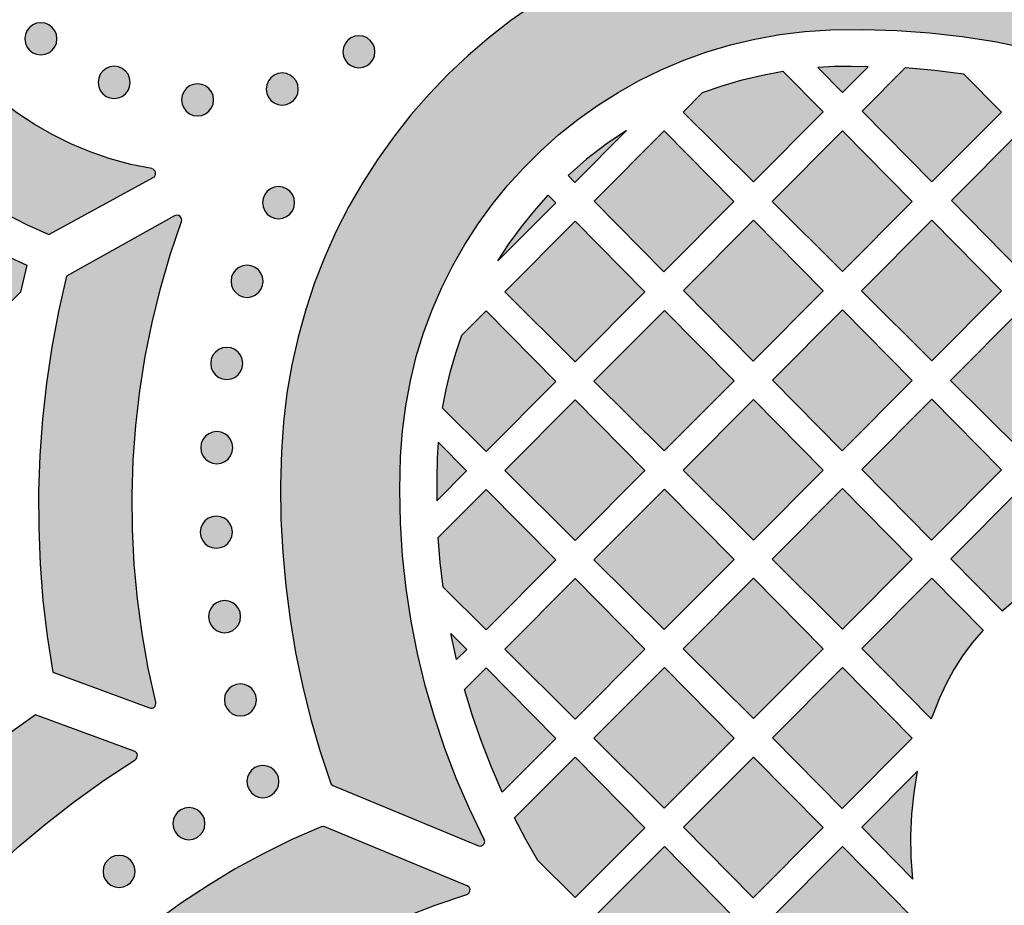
# Model space of a CAD drawing. Header units: millimetres. Extents: x -575 to 893, y -1168 to -690.
# Tile 39 of 72: x -26 to 77, y -876 to -783. Entities that reach past the tile are written whole.
import ezdxf

# ---------------------------------------------------------------- set-up
doc = ezdxf.new("R2010")
doc.units = ezdxf.units.MM
doc.layers.add('pattern', color=7, linetype='Continuous', true_color=0x000000)

msp = doc.modelspace()

# ---------------------------------------------------------------- hatches: boundary and pattern name
at = {"layer": 'pattern'}
for points in [[(-12.24, -799.52), (-12.23, -799.51), (-12.22, -799.51), (-12.22, -799.5), (-12.21, -799.5), (-12.2, -799.49), (-12.19, -799.49), (-12.19, -799.48), (-12.18, -799.48), (-12.17, -799.47), (-12.16, -799.46), (-12.16, -799.46), (-12.15, -799.45), (-12.14, -799.45), (-12.13, -799.44), (-12.13, -799.43), (-12.12, -799.42), (-12.11, -799.42), (-12.11, -799.41), (-12.1, -799.4), (-12.09, -799.4), (-12.09, -799.39), (-12.08, -799.38), (-12.08, -799.37), (-12.07, -799.36), (-12.07, -799.36), (-12.06, -799.35), (-12.05, -799.34), (-12.05, -799.33), (-12.04, -799.32), (-12.04, -799.31), (-12.03, -799.3), (-12.03, -799.3), (-12.03, -799.29), (-12.02, -799.28), (-12.02, -799.27), (-12.01, -799.26), (-12.01, -799.25), (-12.01, -799.24), (-12, -799.23), (-12, -799.22), (-12, -799.21), (-12, -799.2), (-11.99, -799.19), (-11.99, -799.18), (-11.99, -799.17), (-11.99, -799.16), (-11.99, -799.15), (-11.98, -799.15), (-11.98, -799.14), (-11.98, -799.13), (-11.98, -799.12), (-11.98, -799.11), (-11.98, -799.1), (-11.98, -799.09), (-11.98, -799.08), (-11.98, -799.07), (-11.98, -799.06), (-11.98, -799.05), (-11.98, -799.04), (-11.98, -799.03), (-11.98, -799.02), (-11.98, -799.01), (-11.99, -799), (-11.99, -799), (-11.99, -798.99), (-11.99, -798.98), (-11.99, -798.97), (-11.99, -798.96), (-12, -798.95), (-12, -798.94), (-12, -798.93), (-12, -798.92), (-12.01, -798.91), (-12.01, -798.91), (-12.01, -798.9), (-12.02, -798.89), (-12.02, -798.88), (-12.02, -798.87), (-12.03, -798.86), (-12.03, -798.85), (-12.04, -798.84), (-12.04, -798.84), (-12.05, -798.83), (-12.05, -798.82), (-12.06, -798.81), (-12.06, -798.8), (-12.07, -798.79), (-12.07, -798.79), (-12.08, -798.78), (-12.09, -798.77), (-12.09, -798.76), (-12.1, -798.75), (-12.1, -798.75), (-12.11, -798.74), (-12.12, -798.73), (-12.13, -798.72), (-12.13, -798.72), (-12.14, -798.71), (-12.15, -798.7), (-12.15, -798.7), (-12.16, -798.69), (-12.17, -798.68), (-12.18, -798.68), (-12.19, -798.67), (-12.19, -798.67), (-12.2, -798.66), (-12.21, -798.66), (-12.22, -798.65), (-12.23, -798.65), (-12.24, -798.64), (-12.24, -798.64), (-12.25, -798.63), (-12.26, -798.63), (-12.27, -798.62), (-12.28, -798.62), (-12.29, -798.62), (-12.3, -798.61), (-12.31, -798.61), (-12.31, -798.61), (-12.32, -798.6), (-12.33, -798.6), (-12.34, -798.6), (-12.35, -798.59), (-12.36, -798.59), (-12.37, -798.59), (-12.38, -798.59), (-12.39, -798.59), (-12.39, -798.58), (-14.6, -798.13), (-16.75, -797.54), (-18.84, -796.82), (-20.87, -795.97), (-22.83, -795), (-24.73, -793.92), (-26.54, -792.72), (-28.28, -791.41), (-29.92, -790), (-31.48, -788.49), (-32.94, -786.89), (-34.31, -785.2), (-35.56, -783.42), (-36.71, -781.57), (-37.74, -779.64), (-38.65, -777.63), (-39.44, -775.57), (-40.1, -773.44), (-40.63, -771.25), (-40.63, -771.24), (-40.63, -771.23), (-40.63, -771.23), (-40.63, -771.22), (-40.64, -771.21), (-40.64, -771.2), (-40.64, -771.19), (-40.65, -771.18), (-40.65, -771.17), (-40.65, -771.17), (-40.66, -771.16), (-40.66, -771.15), (-40.66, -771.14), (-40.67, -771.13), (-40.67, -771.12), (-40.68, -771.11), (-40.68, -771.11), (-40.69, -771.1), (-40.69, -771.09), (-40.7, -771.08), (-40.7, -771.07), (-40.71, -771.07), (-40.71, -771.06), (-40.72, -771.05), (-40.72, -771.04), (-40.73, -771.04), (-40.74, -771.03), (-40.74, -771.02), (-40.75, -771.01), (-40.75, -771.01), (-40.76, -771), (-40.77, -770.99), (-40.78, -770.99), (-40.78, -770.98), (-40.79, -770.97), (-40.8, -770.97), (-40.8, -770.96), (-40.81, -770.96), (-40.82, -770.95), (-40.83, -770.94), (-40.84, -770.94), (-40.84, -770.93), (-40.85, -770.93), (-40.86, -770.92), (-40.87, -770.92), (-40.88, -770.91), (-40.88, -770.91), (-40.89, -770.91), (-40.9, -770.9), (-40.91, -770.9), (-40.92, -770.89), (-40.93, -770.89), (-40.94, -770.89), (-40.94, -770.88), (-40.95, -770.88), (-40.96, -770.88), (-40.97, -770.87), (-40.98, -770.87), (-40.99, -770.87), (-41, -770.87), (-41.01, -770.87), (-41.01, -770.86), (-41.02, -770.86), (-41.03, -770.86), (-41.04, -770.86), (-41.05, -770.86), (-41.06, -770.86), (-41.07, -770.86), (-41.08, -770.85), (-41.09, -770.85), (-41.09, -770.85), (-41.1, -770.85), (-41.11, -770.85), (-41.12, -770.85), (-41.13, -770.85), (-41.14, -770.85), (-41.15, -770.85), (-41.16, -770.86), (-41.17, -770.86), (-41.18, -770.86), (-41.19, -770.86), (-41.2, -770.86), (-41.21, -770.86), (-41.22, -770.86), (-41.23, -770.87), (-41.23, -770.87), (-41.24, -770.87), (-41.25, -770.87), (-41.26, -770.88), (-41.27, -770.88), (-41.28, -770.88), (-41.29, -770.88), (-41.3, -770.89), (-41.31, -770.89), (-41.32, -770.9), (-41.33, -770.9), (-41.33, -770.9), (-41.34, -770.91), (-41.35, -770.91), (-41.36, -770.92), (-41.37, -770.92), (-41.38, -770.93), (-41.38, -770.93), (-41.39, -770.94), (-41.4, -770.94), (-41.41, -770.95), (-41.42, -770.95), (-41.42, -770.96), (-41.43, -770.97), (-41.44, -770.97), (-41.45, -770.98), (-41.45, -770.98), (-41.46, -770.99), (-41.47, -771), (-41.47, -771), (-41.48, -771.01), (-41.49, -771.02), (-41.49, -771.02), (-41.5, -771.03), (-41.5, -771.04), (-41.51, -771.05), (-41.52, -771.05), (-41.52, -771.06), (-41.53, -771.07), (-41.53, -771.07), (-41.54, -771.08), (-41.54, -771.09), (-41.54, -771.1), (-47.39, -780.91), (-46.38, -783.26), (-45.24, -785.54), (-43.97, -787.73), (-42.59, -789.85), (-41.1, -791.87), (-39.49, -793.81), (-37.78, -795.65), (-35.97, -797.39), (-34.05, -799.03), (-32.05, -800.56), (-29.96, -801.97), (-27.78, -803.27), (-25.53, -804.45), (-23.2, -805.5)], [(6.61, -863.26), (21.87, -869.59), (22.11, -869.62), (22.32, -869.54), (22.47, -869.38), (22.54, -869.16), (22.48, -868.92), (20.96, -865.79), (19.58, -862.61), (18.34, -859.38), (17.25, -856.1), (16.29, -852.78), (15.48, -849.42), (14.82, -846.03), (14.3, -842.61), (13.92, -839.18), (13.7, -835.72), (13.63, -832.25), (13.7, -828.77), (13.9, -826.08), (14.24, -823.44), (14.73, -820.84), (15.35, -818.3), (16.12, -815.81), (17.01, -813.39), (18.04, -811.03), (19.18, -808.74), (20.45, -806.52), (21.83, -804.38), (23.32, -802.33), (24.92, -800.36), (26.62, -798.48), (28.42, -796.7), (30.31, -795.01), (32.29, -793.43), (34.36, -791.96), (36.51, -790.59), (38.73, -789.35), (41.03, -788.22), (43.4, -787.21), (45.83, -786.34), (48.32, -785.6), (50.87, -784.99), (53.47, -784.52), (56.12, -784.2), (58.81, -784.03), (62.28, -783.98), (65.74, -784.08), (69.18, -784.33), (72.61, -784.72), (76.02, -785.25), (79.4, -785.93), (82.74, -786.75), (86.05, -787.72), (89.32, -788.82), (92.54, -790.07), (95.71, -791.45), (98.83, -792.97), (99.07, -793.02), (99.28, -792.96), (99.45, -792.82), (99.53, -792.61), (99.51, -792.37), (94.06, -777.41), (93.95, -777.23), (93.77, -777.12), (90.35, -775.95), (86.89, -774.91), (83.4, -774.01), (79.88, -773.24), (76.34, -772.61), (72.77, -772.12), (69.19, -771.76), (65.59, -771.54), (61.98, -771.46), (58.37, -771.52), (55.3, -771.71), (52.27, -772.05), (49.29, -772.54), (46.36, -773.18), (43.49, -773.95), (40.67, -774.87), (37.92, -775.92), (35.24, -777.1), (32.63, -778.41), (30.1, -779.84), (27.64, -781.39), (25.27, -783.05), (22.98, -784.82), (20.79, -786.71), (18.69, -788.69), (16.69, -790.78), (14.79, -792.95), (12.99, -795.23), (11.31, -797.59), (9.74, -800.03), (8.29, -802.55), (6.96, -805.15), (5.76, -807.82), (4.69, -810.56), (3.75, -813.37), (2.95, -816.24), (2.29, -819.16), (1.77, -822.14), (1.41, -825.16), (1.2, -828.23), (1.11, -831.77), (1.16, -835.31), (1.34, -838.83), (1.66, -842.35), (2.11, -845.85), (2.69, -849.33), (3.4, -852.78), (4.25, -856.21), (5.23, -859.61), (6.34, -862.97), (6.44, -863.15)], [(-22.34, -784.97), (-22.4, -784.52), (-22.57, -784.12), (-22.83, -783.78), (-23.18, -783.51), (-23.58, -783.34), (-24.03, -783.28), (-24.47, -783.34), (-24.88, -783.51), (-25.22, -783.78), (-25.48, -784.12), (-25.65, -784.52), (-25.71, -784.97), (-25.65, -785.42), (-25.48, -785.82), (-25.22, -786.16), (-24.88, -786.42), (-24.47, -786.59), (-24.03, -786.65), (-23.58, -786.59), (-23.18, -786.42), (-22.83, -786.16), (-22.57, -785.82), (-22.4, -785.42)], [(11.02, -786.33), (10.96, -785.88), (10.79, -785.48), (10.53, -785.14), (10.19, -784.87), (9.78, -784.7), (9.33, -784.64), (8.89, -784.7), (8.48, -784.87), (8.14, -785.14), (7.88, -785.48), (7.71, -785.88), (7.65, -786.33), (7.71, -786.78), (7.88, -787.18), (8.14, -787.52), (8.48, -787.78), (8.89, -787.95), (9.33, -788.01), (9.78, -787.95), (10.19, -787.78), (10.53, -787.52), (10.79, -787.18), (10.96, -786.78)], [(-14.65, -789.54), (-14.71, -789.09), (-14.88, -788.69), (-15.14, -788.35), (-15.48, -788.08), (-15.88, -787.91), (-16.33, -787.85), (-16.78, -787.91), (-17.18, -788.08), (-17.52, -788.35), (-17.79, -788.69), (-17.96, -789.09), (-18.02, -789.54), (-17.96, -789.99), (-17.79, -790.39), (-17.52, -790.73), (-17.18, -791), (-16.78, -791.16), (-16.33, -791.23), (-15.88, -791.16), (-15.48, -791), (-15.14, -790.73), (-14.88, -790.39), (-14.71, -789.99)], [(57.48, -787.96), (60.07, -790.59), (62.74, -787.92), (60.98, -787.86), (59.23, -787.87)], [(2.98, -790.24), (2.92, -789.79), (2.75, -789.39), (2.48, -789.05), (2.14, -788.78), (1.74, -788.61), (1.29, -788.55), (0.84, -788.61), (0.44, -788.78), (0.1, -789.05), (-0.16, -789.39), (-0.33, -789.79), (-0.39, -790.24), (-0.33, -790.69), (-0.16, -791.09), (0.1, -791.43), (0.44, -791.69), (0.84, -791.86), (1.29, -791.92), (1.74, -791.86), (2.14, -791.69), (2.48, -791.43), (2.75, -791.09), (2.92, -790.69)], [(53.8, -788.37), (58.02, -792.64), (50.71, -799.98), (43.33, -792.65), (45.37, -790.59), (47.44, -789.88), (49.53, -789.27), (51.65, -788.77)], [(72.76, -788.63), (76.72, -792.65), (69.42, -799.97), (62.11, -792.56), (66.67, -787.99), (69.72, -788.25)], [(-5.9, -791.37), (-5.96, -790.92), (-6.13, -790.52), (-6.39, -790.18), (-6.74, -789.91), (-7.14, -789.74), (-7.59, -789.68), (-8.04, -789.74), (-8.44, -789.91), (-8.78, -790.18), (-9.04, -790.52), (-9.21, -790.92), (-9.27, -791.37), (-9.21, -791.82), (-9.04, -792.22), (-8.78, -792.56), (-8.44, -792.83), (-8.04, -793), (-7.59, -793.06), (-7.14, -793), (-6.74, -792.83), (-6.39, -792.56), (-6.13, -792.22), (-5.96, -791.82)], [(31.27, -799.3), (31.97, -800.02), (37.4, -794.58), (35.26, -796.03), (33.22, -797.6)], [(41.36, -794.62), (48.67, -802.03), (41.32, -809.4), (34.01, -801.99)], [(52.68, -802.03), (60.06, -794.62), (67.37, -802.03), (60.06, -809.36)], [(78.77, -809.35), (71.47, -801.94), (78.76, -794.62), (86.07, -802.03)], [(2.59, -802.15), (2.53, -801.7), (2.36, -801.3), (2.09, -800.96), (1.75, -800.69), (1.35, -800.52), (0.9, -800.46), (0.45, -800.52), (0.05, -800.69), (-0.29, -800.96), (-0.55, -801.3), (-0.72, -801.7), (-0.78, -802.15), (-0.72, -802.6), (-0.55, -803), (-0.29, -803.34), (0.05, -803.61), (0.45, -803.78), (0.9, -803.84), (1.35, -803.78), (1.75, -803.61), (2.09, -803.34), (2.36, -803), (2.53, -802.6)], [(29.19, -801.36), (29.98, -802.16), (23.92, -808.25), (25.11, -806.42), (26.38, -804.67), (27.74, -802.99)], [(-33.65, -804.14), (-31.7, -805.43), (-29.69, -806.62), (-27.63, -807.71), (-25.5, -808.7), (-26.16, -811.52), (-28.29, -813.67), (-35.73, -806.24)], [(-12.63, -855.13), (-12.62, -855.14), (-12.6, -855.15), (-12.59, -855.15), (-12.57, -855.15), (-12.56, -855.16), (-12.54, -855.16), (-12.52, -855.16), (-12.51, -855.16), (-12.49, -855.16), (-12.47, -855.17), (-12.45, -855.17), (-12.44, -855.17), (-12.42, -855.16), (-12.4, -855.16), (-12.39, -855.16), (-12.37, -855.16), (-12.35, -855.15), (-12.33, -855.15), (-12.32, -855.14), (-12.3, -855.14), (-12.29, -855.13), (-12.27, -855.13), (-12.25, -855.12), (-12.24, -855.11), (-12.22, -855.11), (-12.21, -855.1), (-12.19, -855.09), (-12.18, -855.08), (-12.17, -855.07), (-12.15, -855.06), (-12.14, -855.05), (-12.13, -855.04), (-12.12, -855.03), (-12.11, -855.02), (-12.09, -855), (-12.08, -854.99), (-12.07, -854.98), (-12.06, -854.97), (-12.05, -854.95), (-12.04, -854.94), (-12.03, -854.92), (-12.03, -854.91), (-12.02, -854.89), (-12.01, -854.88), (-12, -854.86), (-12, -854.85), (-11.99, -854.83), (-11.98, -854.81), (-11.98, -854.8), (-11.98, -854.78), (-11.97, -854.76), (-11.97, -854.75), (-11.97, -854.73), (-11.96, -854.71), (-11.96, -854.7), (-11.96, -854.68), (-11.96, -854.66), (-11.96, -854.65), (-11.96, -854.63), (-11.96, -854.61), (-11.97, -854.6), (-11.97, -854.58), (-11.97, -854.56), (-11.98, -854.55), (-12.77, -850.96), (-13.41, -847.34), (-13.9, -843.71), (-14.23, -840.07), (-14.42, -836.43), (-14.45, -832.78), (-14.33, -829.14), (-14.06, -825.51), (-13.64, -821.88), (-13.07, -818.28), (-12.34, -814.7), (-11.47, -811.15), (-10.45, -807.63), (-9.28, -804.14), (-9.27, -804.13), (-9.27, -804.13), (-9.27, -804.12), (-9.27, -804.11), (-9.26, -804.1), (-9.26, -804.09), (-9.26, -804.08), (-9.26, -804.07), (-9.26, -804.06), (-9.25, -804.05), (-9.25, -804.05), (-9.25, -804.04), (-9.25, -804.03), (-9.25, -804.02), (-9.25, -804.01), (-9.25, -804), (-9.25, -803.99), (-9.25, -803.98), (-9.25, -803.97), (-9.25, -803.96), (-9.25, -803.95), (-9.25, -803.94), (-9.25, -803.93), (-9.25, -803.92), (-9.25, -803.91), (-9.25, -803.9), (-9.25, -803.89), (-9.26, -803.88), (-9.26, -803.87), (-9.26, -803.86), (-9.26, -803.85), (-9.26, -803.84), (-9.27, -803.84), (-9.27, -803.83), (-9.27, -803.82), (-9.28, -803.81), (-9.28, -803.8), (-9.28, -803.79), (-9.29, -803.78), (-9.29, -803.77), (-9.29, -803.76), (-9.3, -803.75), (-9.3, -803.75), (-9.31, -803.74), (-9.31, -803.73), (-9.32, -803.72), (-9.32, -803.71), (-9.33, -803.7), (-9.33, -803.7), (-9.34, -803.69), (-9.34, -803.68), (-9.35, -803.67), (-9.35, -803.66), (-9.36, -803.66), (-9.37, -803.65), (-9.37, -803.64), (-9.38, -803.64), (-9.38, -803.63), (-9.39, -803.62), (-9.4, -803.62), (-9.4, -803.61), (-9.41, -803.6), (-9.42, -803.6), (-9.42, -803.59), (-9.43, -803.59), (-9.44, -803.58), (-9.45, -803.58), (-9.45, -803.57), (-9.46, -803.56), (-9.47, -803.56), (-9.48, -803.55), (-9.48, -803.55), (-9.49, -803.54), (-9.5, -803.54), (-9.51, -803.54), (-9.52, -803.53), (-9.52, -803.53), (-9.53, -803.52), (-9.54, -803.52), (-9.55, -803.51), (-9.56, -803.51), (-9.57, -803.51), (-9.58, -803.5), (-9.59, -803.5), (-9.59, -803.5), (-9.6, -803.49), (-9.61, -803.49), (-9.62, -803.49), (-9.63, -803.49), (-9.64, -803.49), (-9.65, -803.48), (-9.66, -803.48), (-9.67, -803.48), (-9.68, -803.48), (-9.69, -803.48), (-9.7, -803.48), (-9.71, -803.48), (-9.72, -803.47), (-9.73, -803.47), (-9.74, -803.47), (-9.75, -803.47), (-9.76, -803.47), (-9.77, -803.47), (-9.78, -803.47), (-9.79, -803.48), (-9.8, -803.48), (-9.81, -803.48), (-9.82, -803.48), (-9.83, -803.48), (-9.83, -803.48), (-9.84, -803.48), (-9.85, -803.49), (-9.86, -803.49), (-9.87, -803.49), (-9.88, -803.49), (-9.89, -803.49), (-9.9, -803.5), (-9.91, -803.5), (-9.92, -803.5), (-9.93, -803.51), (-9.93, -803.51), (-9.94, -803.51), (-9.95, -803.52), (-9.96, -803.52), (-9.97, -803.52), (-9.98, -803.53), (-9.98, -803.53), (-9.99, -803.54), (-21.33, -809.86), (-22.17, -813.58), (-22.87, -817.32), (-23.43, -821.09), (-23.85, -824.87), (-24.13, -828.65), (-24.26, -832.45), (-24.25, -836.25), (-24.09, -840.05), (-23.8, -843.84), (-23.36, -847.62), (-22.77, -851.39)], [(24.64, -811.51), (32.02, -804.1), (39.33, -811.51), (32.01, -818.84)], [(50.67, -818.78), (43.36, -811.37), (50.71, -804), (58.02, -811.41)], [(76.72, -811.41), (69.41, -818.74), (62.03, -811.41), (69.41, -804)], [(-0.71, -810.39), (-0.77, -809.94), (-0.94, -809.54), (-1.2, -809.2), (-1.54, -808.94), (-1.95, -808.77), (-2.4, -808.71), (-2.84, -808.77), (-3.25, -808.94), (-3.59, -809.2), (-3.85, -809.54), (-4.02, -809.94), (-4.08, -810.39), (-4.02, -810.84), (-3.85, -811.24), (-3.59, -811.58), (-3.25, -811.85), (-2.84, -812.02), (-2.4, -812.08), (-1.95, -812.02), (-1.54, -811.85), (-1.2, -811.58), (-0.94, -811.24), (-0.77, -810.84)], [(18.11, -823.69), (18.48, -821.74), (18.94, -819.82), (19.49, -817.92), (20.13, -816.03), (22.67, -813.49), (29.98, -820.89), (22.67, -828.23)], [(33.98, -820.86), (41.37, -813.45), (48.68, -820.85), (41.36, -828.19)], [(52.72, -820.75), (60.06, -813.38), (67.37, -820.79), (60.03, -828.16)], [(78.76, -828.12), (71.38, -820.79), (78.76, -813.38), (86.07, -820.78)], [(-2.84, -819.01), (-2.9, -818.57), (-3.07, -818.16), (-3.33, -817.82), (-3.67, -817.56), (-4.07, -817.39), (-4.52, -817.33), (-4.97, -817.39), (-5.37, -817.56), (-5.71, -817.82), (-5.98, -818.16), (-6.15, -818.57), (-6.21, -819.01), (-6.15, -819.46), (-5.98, -819.87), (-5.71, -820.21), (-5.37, -820.47), (-4.97, -820.64), (-4.52, -820.7), (-4.07, -820.64), (-3.67, -820.47), (-3.33, -820.21), (-3.07, -819.87), (-2.9, -819.46)], [(39.33, -830.24), (32.01, -837.57), (24.64, -830.24), (32.02, -822.83)], [(58.02, -830.2), (50.71, -837.54), (43.33, -830.2), (50.71, -822.8)], [(69.41, -822.76), (76.72, -830.17), (69.38, -837.53), (62.07, -830.13)], [(-3.89, -827.84), (-3.95, -827.4), (-4.12, -826.99), (-4.38, -826.65), (-4.72, -826.39), (-5.13, -826.22), (-5.57, -826.16), (-6.02, -826.22), (-6.42, -826.39), (-6.77, -826.65), (-7.03, -826.99), (-7.2, -827.4), (-7.26, -827.84), (-7.2, -828.29), (-7.03, -828.7), (-6.77, -829.04), (-6.42, -829.3), (-6.02, -829.47), (-5.57, -829.53), (-5.13, -829.47), (-4.72, -829.3), (-4.38, -829.04), (-4.12, -828.7), (-3.95, -828.29)], [(17.66, -827.26), (17.55, -828.94), (17.49, -831.19), (17.49, -833.43), (20.63, -830.28)], [(18.17, -842.48), (17.86, -839.88), (17.64, -837.26), (22.67, -832.22), (29.98, -839.62), (22.67, -846.96)], [(48.68, -839.58), (41.36, -846.92), (33.98, -839.59), (41.37, -832.18)], [(60.06, -832.14), (67.37, -839.54), (60.06, -846.88), (52.68, -839.55)], [(76.79, -844.95), (78.19, -843.77), (79.64, -842.7), (81.14, -841.75), (82.7, -840.91), (84.33, -840.17), (86.05, -839.52), (78.76, -832.14), (71.42, -839.51)], [(-3.94, -836.7), (-4, -836.26), (-4.17, -835.85), (-4.43, -835.51), (-4.78, -835.25), (-5.18, -835.08), (-5.63, -835.02), (-6.07, -835.08), (-6.48, -835.25), (-6.82, -835.51), (-7.08, -835.85), (-7.25, -836.26), (-7.31, -836.7), (-7.25, -837.15), (-7.08, -837.55), (-6.82, -837.9), (-6.48, -838.16), (-6.07, -838.33), (-5.63, -838.39), (-5.18, -838.33), (-4.78, -838.16), (-4.43, -837.9), (-4.17, -837.55), (-4, -837.15)], [(39.33, -848.97), (32.02, -856.3), (24.64, -848.97), (32.02, -841.56)], [(58.02, -848.93), (50.71, -856.26), (43.33, -848.93), (50.71, -841.52)], [(74.79, -846.97), (73.66, -848.31), (72.64, -849.69), (71.73, -851.12), (70.91, -852.61), (70.18, -854.17), (69.55, -855.8), (69.37, -856.29), (62.07, -848.89), (69.41, -841.52)], [(-3.07, -845.56), (-3.13, -845.11), (-3.3, -844.71), (-3.56, -844.37), (-3.9, -844.11), (-4.31, -843.94), (-4.75, -843.88), (-5.2, -843.94), (-5.61, -844.11), (-5.95, -844.37), (-6.21, -844.71), (-6.38, -845.11), (-6.44, -845.56), (-6.38, -846.01), (-6.21, -846.41), (-5.95, -846.75), (-5.61, -847.02), (-5.2, -847.19), (-4.75, -847.25), (-4.31, -847.19), (-3.9, -847.02), (-3.56, -846.75), (-3.3, -846.41), (-3.13, -846.01)], [(18.98, -847.33), (20.64, -849.01), (19.58, -850.06)], [(48.68, -858.31), (41.36, -865.65), (33.98, -858.31), (41.37, -850.91)], [(52.72, -858.27), (60.07, -850.9), (67.37, -858.3), (60.03, -865.67)], [(24.37, -863.98), (23.23, -861.34), (22.19, -858.67), (21.25, -855.97), (20.41, -853.22), (22.67, -850.95), (29.98, -858.35)], [(-1.41, -854.29), (-1.47, -853.84), (-1.64, -853.44), (-1.9, -853.1), (-2.24, -852.84), (-2.65, -852.67), (-3.1, -852.61), (-3.54, -852.67), (-3.95, -852.84), (-4.29, -853.1), (-4.55, -853.44), (-4.72, -853.84), (-4.78, -854.29), (-4.72, -854.74), (-4.55, -855.14), (-4.29, -855.48), (-3.95, -855.75), (-3.54, -855.92), (-3.1, -855.98), (-2.65, -855.92), (-2.24, -855.75), (-1.9, -855.48), (-1.64, -855.14), (-1.47, -854.74)], [(-49.69, -899.21), (-49.69, -899.22), (-49.68, -899.23), (-49.68, -899.24), (-49.68, -899.25), (-49.67, -899.26), (-49.67, -899.27), (-49.67, -899.27), (-49.66, -899.28), (-49.66, -899.29), (-49.65, -899.3), (-49.65, -899.31), (-49.65, -899.32), (-49.64, -899.32), (-49.64, -899.33), (-49.63, -899.34), (-49.62, -899.35), (-49.62, -899.36), (-49.61, -899.36), (-49.61, -899.37), (-49.6, -899.38), (-49.6, -899.39), (-49.59, -899.39), (-49.58, -899.4), (-49.58, -899.41), (-49.57, -899.41), (-49.56, -899.42), (-49.56, -899.43), (-49.55, -899.44), (-49.54, -899.44), (-49.53, -899.45), (-49.53, -899.45), (-49.52, -899.46), (-49.51, -899.47), (-49.5, -899.47), (-49.5, -899.48), (-49.49, -899.48), (-49.48, -899.49), (-49.47, -899.49), (-49.46, -899.5), (-49.45, -899.5), (-49.45, -899.51), (-49.44, -899.51), (-49.43, -899.52), (-49.42, -899.52), (-49.41, -899.52), (-49.4, -899.53), (-49.39, -899.53), (-49.38, -899.54), (-49.37, -899.54), (-49.37, -899.54), (-49.36, -899.54), (-49.35, -899.55), (-49.34, -899.55), (-49.33, -899.55), (-49.32, -899.55), (-49.31, -899.56), (-49.3, -899.56), (-49.29, -899.56), (-49.28, -899.56), (-49.27, -899.56), (-49.27, -899.56), (-49.26, -899.56), (-49.25, -899.56), (-49.24, -899.56), (-49.23, -899.57), (-49.22, -899.57), (-49.21, -899.57), (-49.2, -899.57), (-49.19, -899.57), (-49.18, -899.56), (-49.17, -899.56), (-49.17, -899.56), (-49.16, -899.56), (-49.15, -899.56), (-49.14, -899.56), (-49.13, -899.56), (-49.12, -899.56), (-49.11, -899.56), (-49.1, -899.55), (-49.09, -899.55), (-49.08, -899.55), (-49.07, -899.55), (-49.06, -899.54), (-49.05, -899.54), (-49.05, -899.54), (-49.04, -899.53), (-49.03, -899.53), (-49.02, -899.53), (-49.01, -899.52), (-49, -899.52), (-48.99, -899.51), (-48.98, -899.51), (-48.97, -899.51), (-48.97, -899.5), (-48.96, -899.5), (-48.95, -899.49), (-48.94, -899.49), (-48.93, -899.48), (-48.92, -899.47), (-48.92, -899.47), (-48.91, -899.46), (-48.9, -899.46), (-48.89, -899.45), (-48.89, -899.44), (-48.88, -899.44), (-48.87, -899.43), (-48.86, -899.42), (-48.86, -899.42), (-48.85, -899.41), (-48.84, -899.4), (-48.84, -899.4), (-48.83, -899.39), (-48.82, -899.38), (-48.82, -899.37), (-48.81, -899.37), (-48.81, -899.36), (-48.8, -899.35), (-48.8, -899.34), (-48.79, -899.34), (-48.79, -899.33), (-48.78, -899.32), (-48.78, -899.31), (-48.77, -899.3), (-48.77, -899.3), (-48.76, -899.29), (-48.76, -899.28), (-48.76, -899.27), (-48.75, -899.26), (-47.48, -896.47), (-46.08, -893.72), (-44.56, -891.02), (-42.91, -888.37), (-41.15, -885.77), (-39.26, -883.23), (-37.26, -880.76), (-34.67, -877.81), (-32.01, -875), (-29.26, -872.31), (-26.43, -869.74), (-23.51, -867.28), (-20.49, -864.94), (-17.37, -862.71), (-14.13, -860.57), (-14.12, -860.56), (-14.11, -860.55), (-14.09, -860.54), (-14.08, -860.53), (-14.07, -860.52), (-14.05, -860.51), (-14.04, -860.5), (-14.03, -860.48), (-14.02, -860.48), (-14.02, -860.47), (-14.01, -860.46), (-14.01, -860.46), (-14, -860.45), (-14, -860.44), (-13.99, -860.44), (-13.99, -860.43), (-13.98, -860.42), (-13.98, -860.41), (-13.97, -860.41), (-13.97, -860.4), (-13.96, -860.39), (-13.96, -860.38), (-13.95, -860.37), (-13.95, -860.37), (-13.95, -860.36), (-13.94, -860.35), (-13.94, -860.34), (-13.94, -860.33), (-13.93, -860.33), (-13.93, -860.32), (-13.93, -860.31), (-13.92, -860.3), (-13.92, -860.29), (-13.92, -860.28), (-13.92, -860.27), (-13.91, -860.27), (-13.91, -860.26), (-13.91, -860.25), (-13.91, -860.24), (-13.91, -860.23), (-13.91, -860.21), (-13.9, -860.2), (-13.9, -860.18), (-13.9, -860.16), (-13.9, -860.15), (-13.9, -860.13), (-13.9, -860.11), (-13.9, -860.1), (-13.91, -860.08), (-13.91, -860.06), (-13.91, -860.05), (-13.92, -860.03), (-13.92, -860.01), (-13.92, -860), (-13.93, -859.98), (-13.94, -859.96), (-13.94, -859.96), (-13.94, -859.95), (-13.95, -859.94), (-13.95, -859.93), (-13.95, -859.92), (-13.96, -859.92), (-13.96, -859.91), (-13.97, -859.9), (-13.97, -859.89), (-13.98, -859.89), (-13.98, -859.88), (-13.99, -859.87), (-13.99, -859.86), (-14, -859.86), (-14, -859.85), (-14.01, -859.84), (-14.01, -859.83), (-14.02, -859.83), (-14.02, -859.82), (-14.03, -859.81), (-14.04, -859.81), (-14.04, -859.8), (-14.05, -859.79), (-14.05, -859.79), (-14.06, -859.78), (-14.07, -859.78), (-14.07, -859.77), (-14.08, -859.77), (-14.09, -859.76), (-14.09, -859.75), (-14.1, -859.75), (-14.11, -859.74), (-14.12, -859.73), (-14.14, -859.72), (-14.15, -859.72), (-14.17, -859.71), (-14.18, -859.7), (-14.2, -859.69), (-14.21, -859.69), (-14.23, -859.68), (-24.57, -855.86), (-27.75, -858.15), (-30.83, -860.55), (-33.8, -863.07), (-36.66, -865.71), (-39.42, -868.46), (-42.06, -871.31), (-44.59, -874.28), (-46.99, -877.34), (-49.28, -880.5), (-51.44, -883.75), (-53.47, -887.09)], [(0.95, -862.86), (0.89, -862.41), (0.72, -862.01), (0.45, -861.67), (0.11, -861.4), (-0.29, -861.23), (-0.74, -861.17), (-1.18, -861.23), (-1.59, -861.4), (-1.93, -861.67), (-2.19, -862.01), (-2.36, -862.41), (-2.42, -862.86), (-2.36, -863.31), (-2.19, -863.71), (-1.93, -864.05), (-1.59, -864.32), (-1.18, -864.49), (-0.74, -864.55), (-0.29, -864.49), (0.11, -864.32), (0.45, -864.05), (0.72, -863.71), (0.89, -863.31)], [(28.11, -871.15), (26.85, -868.93), (25.66, -866.67), (32.02, -860.29), (39.33, -867.7), (32.02, -875.03)], [(58.02, -867.69), (50.68, -875.06), (43.37, -867.66), (50.72, -860.29)], [(67.93, -861.77), (62.07, -867.66), (67.42, -873.08), (67.26, -870.79), (67.23, -868.53), (67.34, -866.28), (67.57, -864.03)], [(-6.81, -867.27), (-6.87, -866.82), (-7.04, -866.42), (-7.3, -866.08), (-7.64, -865.82), (-8.05, -865.65), (-8.5, -865.59), (-8.94, -865.65), (-9.35, -865.82), (-9.69, -866.08), (-9.95, -866.42), (-10.12, -866.82), (-10.18, -867.27), (-10.12, -867.72), (-9.95, -868.12), (-9.69, -868.46), (-9.35, -868.73), (-8.94, -868.9), (-8.5, -868.96), (-8.05, -868.9), (-7.64, -868.73), (-7.3, -868.46), (-7.04, -868.12), (-6.87, -867.72)], [(-28.24, -894.22), (-29.95, -896.73), (-31.51, -899.3), (-32.93, -901.92), (-34.21, -904.6), (-35.35, -907.31), (-36.35, -910.07), (-37.2, -912.86), (-37.91, -915.68), (-38.48, -918.52), (-38.91, -921.37), (-39.2, -924.24), (-39.35, -927.12), (-39.35, -930), (-39.22, -932.87), (-38.95, -935.73), (-38.55, -938.58), (-38, -941.4), (-37.32, -944.21), (-36.49, -946.98), (-35.54, -949.71), (-34.44, -952.4), (-33.21, -955.04), (-31.84, -957.64), (-30.34, -960.17), (-28.7, -962.64), (-26.93, -965.04), (-25.02, -967.37), (-22.98, -969.61), (-20.29, -972.31), (-17.51, -974.9), (-14.63, -977.37), (-11.66, -979.73), (-8.6, -981.97), (-5.45, -984.09), (-2.22, -986.08), (1.09, -987.95), (4.48, -989.69), (4.67, -989.74), (4.87, -989.7), (20.03, -983.42), (20.22, -983.28), (20.32, -983.07), (20.31, -982.85), (20.2, -982.65), (19.99, -982.52), (16.71, -981.38), (13.48, -980.11), (10.32, -978.7), (7.22, -977.16), (4.2, -975.48), (1.25, -973.68), (-1.62, -971.76), (-4.4, -969.71), (-7.09, -967.54), (-9.69, -965.25), (-12.2, -962.85), (-14.6, -960.34), (-16.37, -958.3), (-18, -956.19), (-19.49, -954.01), (-20.84, -951.77), (-22.06, -949.47), (-23.14, -947.12), (-24.09, -944.73), (-24.9, -942.3), (-25.57, -939.84), (-26.1, -937.35), (-26.5, -934.84), (-26.77, -932.32), (-26.89, -929.79), (-26.88, -927.26), (-26.74, -924.73), (-26.45, -922.21), (-26.03, -919.7), (-25.48, -917.22), (-24.79, -914.76), (-23.96, -912.34), (-22.99, -909.96), (-21.89, -907.62), (-20.66, -905.33), (-19.28, -903.1), (-17.77, -900.93), (-16.13, -898.83), (-14.35, -896.81), (-11.91, -894.3), (-9.36, -891.9), (-6.72, -889.61), (-3.99, -887.45), (-1.18, -885.41), (1.73, -883.49), (4.71, -881.69), (7.76, -880.03), (10.89, -878.49), (14.09, -877.09), (17.34, -875.83), (20.66, -874.7), (20.87, -874.57), (20.98, -874.37), (20.99, -874.15), (20.9, -873.94), (20.7, -873.8), (5.75, -867.6), (5.57, -867.57), (5.38, -867.6), (2.31, -868.95), (-0.7, -870.43), (-3.63, -872.03), (-6.49, -873.75), (-9.27, -875.59), (-11.97, -877.55), (-14.58, -879.61), (-17.1, -881.79), (-19.53, -884.07), (-21.86, -886.46), (-24.09, -888.95), (-26.22, -891.54)], [(41.33, -884.44), (34.02, -877.04), (41.37, -869.67), (48.67, -877.07)], [(60.03, -884.44), (52.72, -877.04), (60.07, -869.67), (67.37, -877.07)], [(-14.13, -872.28), (-14.19, -871.84), (-14.36, -871.43), (-14.63, -871.09), (-14.97, -870.83), (-15.37, -870.66), (-15.82, -870.6), (-16.26, -870.66), (-16.67, -870.83), (-17.01, -871.09), (-17.27, -871.43), (-17.44, -871.84), (-17.5, -872.28), (-17.44, -872.73), (-17.27, -873.14), (-17.01, -873.48), (-16.67, -873.74), (-16.26, -873.91), (-15.82, -873.97), (-15.37, -873.91), (-14.97, -873.74), (-14.63, -873.48), (-14.36, -873.14), (-14.19, -872.73)]]:
    msp.add_hatch(color=256, dxfattribs=at).paths.add_polyline_path(points, flags=0)

# ---------------------------------------------------------------- linework, layer by layer
for points in [[(-41.54, -771.1), (-47.39, -780.91), (-46.38, -783.26), (-45.24, -785.54), (-43.97, -787.73), (-42.59, -789.85), (-41.1, -791.87), (-39.49, -793.81), (-37.78, -795.65), (-35.97, -797.39), (-34.05, -799.03), (-32.05, -800.56), (-29.96, -801.97), (-27.78, -803.27), (-25.53, -804.45), (-23.2, -805.5), (-12.24, -799.52)], [(-12.39, -798.58), (-14.6, -798.13), (-16.75, -797.54), (-18.84, -796.82), (-20.87, -795.97), (-22.83, -795), (-24.73, -793.92), (-26.54, -792.72), (-28.28, -791.41), (-29.92, -790), (-31.48, -788.49), (-32.94, -786.89), (-34.31, -785.2), (-35.56, -783.42), (-36.71, -781.57), (-37.74, -779.64), (-38.65, -777.63), (-39.44, -775.57), (-40.1, -773.44), (-40.63, -771.25)], [(27.64, -781.39), (25.27, -783.05), (22.98, -784.82), (20.79, -786.71), (18.69, -788.69), (16.69, -790.78), (14.79, -792.95), (12.99, -795.23), (11.31, -797.59), (9.74, -800.03), (8.29, -802.55), (6.96, -805.15), (5.76, -807.82), (4.69, -810.56), (3.75, -813.37), (2.95, -816.24), (2.29, -819.16), (1.77, -822.14), (1.41, -825.16), (1.2, -828.23), (1.11, -831.77), (1.16, -835.31), (1.34, -838.83), (1.66, -842.35), (2.11, -845.85), (2.69, -849.33), (3.4, -852.78), (4.25, -856.21), (5.23, -859.61), (6.34, -862.97), (6.44, -863.15), (6.61, -863.26), (21.87, -869.59), (22.11, -869.62), (22.32, -869.54), (22.47, -869.38), (22.54, -869.16), (22.48, -868.92), (20.96, -865.79), (19.58, -862.61), (18.34, -859.38), (17.25, -856.1), (16.29, -852.78), (15.48, -849.42), (14.82, -846.03), (14.3, -842.61), (13.92, -839.18), (13.7, -835.72), (13.63, -832.25), (13.7, -828.77), (13.9, -826.08), (14.24, -823.44), (14.73, -820.84), (15.35, -818.3), (16.12, -815.81), (17.01, -813.39), (18.04, -811.03), (19.18, -808.74), (20.45, -806.52), (21.83, -804.38), (23.32, -802.33), (24.92, -800.36), (26.62, -798.48), (28.42, -796.7), (30.31, -795.01), (32.29, -793.43), (34.36, -791.96), (36.51, -790.59), (38.73, -789.35), (41.03, -788.22), (43.4, -787.21), (45.83, -786.34), (48.32, -785.6), (50.87, -784.99), (53.47, -784.52), (56.12, -784.2), (58.81, -784.03), (62.28, -783.98), (65.74, -784.08), (69.18, -784.33), (72.61, -784.72), (76.02, -785.25), (79.4, -785.93)], [(-9.99, -803.54), (-21.33, -809.86), (-22.17, -813.58), (-22.87, -817.32), (-23.43, -821.09), (-23.85, -824.87), (-24.13, -828.65), (-24.26, -832.45), (-24.25, -836.25), (-24.09, -840.05), (-23.8, -843.84), (-23.36, -847.62), (-22.77, -851.39), (-12.63, -855.13)], [(-11.98, -854.55), (-12.77, -850.96), (-13.41, -847.34), (-13.9, -843.71), (-14.23, -840.07), (-14.42, -836.43), (-14.45, -832.78), (-14.33, -829.14), (-14.06, -825.51), (-13.64, -821.88), (-13.07, -818.28), (-12.34, -814.7), (-11.47, -811.15), (-10.45, -807.63), (-9.28, -804.14)], [(-14.23, -859.68), (-24.57, -855.86), (-27.75, -858.15), (-30.83, -860.55), (-33.8, -863.07), (-36.66, -865.71), (-39.42, -868.46), (-42.06, -871.31), (-44.59, -874.28), (-46.99, -877.34), (-49.28, -880.5), (-51.44, -883.75), (-53.47, -887.09), (-49.69, -899.21)], [(-48.75, -899.26), (-47.48, -896.47), (-46.08, -893.72), (-44.56, -891.02), (-42.91, -888.37), (-41.15, -885.77), (-39.26, -883.23), (-37.26, -880.76), (-34.67, -877.81), (-32.01, -875), (-29.26, -872.31), (-26.43, -869.74), (-23.51, -867.28), (-20.49, -864.94), (-17.37, -862.71), (-14.13, -860.57)], [(14.09, -877.09), (17.34, -875.83), (20.66, -874.7), (20.87, -874.57), (20.98, -874.37), (20.99, -874.15), (20.9, -873.94), (20.7, -873.8), (5.75, -867.6), (5.57, -867.57), (5.38, -867.6), (2.31, -868.95), (-0.7, -870.43), (-3.63, -872.03), (-6.49, -873.75), (-9.27, -875.59), (-11.97, -877.55)]]:
    msp.add_lwpolyline(points, dxfattribs=at)
for points in [[(-22.34, -784.97), (-22.4, -784.52), (-22.57, -784.12), (-22.83, -783.78), (-23.18, -783.51), (-23.58, -783.34), (-24.03, -783.28), (-24.47, -783.34), (-24.88, -783.51), (-25.22, -783.78), (-25.48, -784.12), (-25.65, -784.52), (-25.71, -784.97), (-25.65, -785.42), (-25.48, -785.82), (-25.22, -786.16), (-24.88, -786.42), (-24.47, -786.59), (-24.03, -786.65), (-23.58, -786.59), (-23.18, -786.42), (-22.83, -786.16), (-22.57, -785.82), (-22.4, -785.42)], [(11.02, -786.33), (10.96, -785.88), (10.79, -785.48), (10.53, -785.14), (10.19, -784.87), (9.78, -784.7), (9.33, -784.64), (8.89, -784.7), (8.48, -784.87), (8.14, -785.14), (7.88, -785.48), (7.71, -785.88), (7.65, -786.33), (7.71, -786.78), (7.88, -787.18), (8.14, -787.52), (8.48, -787.78), (8.89, -787.95), (9.33, -788.01), (9.78, -787.95), (10.19, -787.78), (10.53, -787.52), (10.79, -787.18), (10.96, -786.78)], [(-14.65, -789.54), (-14.71, -789.09), (-14.88, -788.69), (-15.14, -788.35), (-15.48, -788.08), (-15.88, -787.91), (-16.33, -787.85), (-16.78, -787.91), (-17.18, -788.08), (-17.52, -788.35), (-17.79, -788.69), (-17.96, -789.09), (-18.02, -789.54), (-17.96, -789.99), (-17.79, -790.39), (-17.52, -790.73), (-17.18, -791), (-16.78, -791.16), (-16.33, -791.23), (-15.88, -791.16), (-15.48, -791), (-15.14, -790.73), (-14.88, -790.39), (-14.71, -789.99)], [(57.48, -787.96), (60.07, -790.59), (62.74, -787.92), (60.98, -787.86), (59.23, -787.87)], [(2.98, -790.24), (2.92, -789.79), (2.75, -789.39), (2.48, -789.05), (2.14, -788.78), (1.74, -788.61), (1.29, -788.55), (0.84, -788.61), (0.44, -788.78), (0.1, -789.05), (-0.16, -789.39), (-0.33, -789.79), (-0.39, -790.24), (-0.33, -790.69), (-0.16, -791.09), (0.1, -791.43), (0.44, -791.69), (0.84, -791.86), (1.29, -791.92), (1.74, -791.86), (2.14, -791.69), (2.48, -791.43), (2.75, -791.09), (2.92, -790.69)], [(53.8, -788.37), (58.02, -792.64), (50.71, -799.98), (43.33, -792.65), (45.37, -790.59), (47.44, -789.88), (49.53, -789.27), (51.65, -788.77)], [(72.76, -788.63), (76.72, -792.65), (69.42, -799.97), (62.11, -792.56), (66.67, -787.99), (69.72, -788.25)], [(-5.9, -791.37), (-5.96, -790.92), (-6.13, -790.52), (-6.39, -790.18), (-6.74, -789.91), (-7.14, -789.74), (-7.59, -789.68), (-8.04, -789.74), (-8.44, -789.91), (-8.78, -790.18), (-9.04, -790.52), (-9.21, -790.92), (-9.27, -791.37), (-9.21, -791.82), (-9.04, -792.22), (-8.78, -792.56), (-8.44, -792.83), (-8.04, -793), (-7.59, -793.06), (-7.14, -793), (-6.74, -792.83), (-6.39, -792.56), (-6.13, -792.22), (-5.96, -791.82)], [(31.27, -799.3), (31.97, -800.02), (37.4, -794.58), (35.26, -796.03), (33.22, -797.6)], [(41.36, -794.62), (48.67, -802.03), (41.32, -809.4), (34.01, -801.99)], [(52.68, -802.03), (60.06, -794.62), (67.37, -802.03), (60.06, -809.36)], [(78.77, -809.35), (71.47, -801.94), (78.76, -794.62), (86.07, -802.03)], [(2.59, -802.15), (2.53, -801.7), (2.36, -801.3), (2.09, -800.96), (1.75, -800.69), (1.35, -800.52), (0.9, -800.46), (0.45, -800.52), (0.05, -800.69), (-0.29, -800.96), (-0.55, -801.3), (-0.72, -801.7), (-0.78, -802.15), (-0.72, -802.6), (-0.55, -803), (-0.29, -803.34), (0.05, -803.61), (0.45, -803.78), (0.9, -803.84), (1.35, -803.78), (1.75, -803.61), (2.09, -803.34), (2.36, -803), (2.53, -802.6)], [(29.19, -801.36), (29.98, -802.16), (23.92, -808.25), (25.11, -806.42), (26.38, -804.67), (27.74, -802.99)], [(-33.65, -804.14), (-31.7, -805.43), (-29.69, -806.62), (-27.63, -807.71), (-25.5, -808.7), (-26.16, -811.52), (-28.29, -813.67), (-35.73, -806.24)], [(24.64, -811.51), (32.02, -804.1), (39.33, -811.51), (32.01, -818.84)], [(50.67, -818.78), (43.36, -811.37), (50.71, -804), (58.02, -811.41)], [(76.72, -811.41), (69.41, -818.74), (62.03, -811.41), (69.41, -804)], [(-0.71, -810.39), (-0.77, -809.94), (-0.94, -809.54), (-1.2, -809.2), (-1.54, -808.94), (-1.95, -808.77), (-2.4, -808.71), (-2.84, -808.77), (-3.25, -808.94), (-3.59, -809.2), (-3.85, -809.54), (-4.02, -809.94), (-4.08, -810.39), (-4.02, -810.84), (-3.85, -811.24), (-3.59, -811.58), (-3.25, -811.85), (-2.84, -812.02), (-2.4, -812.08), (-1.95, -812.02), (-1.54, -811.85), (-1.2, -811.58), (-0.94, -811.24), (-0.77, -810.84)], [(18.11, -823.69), (18.48, -821.74), (18.94, -819.82), (19.49, -817.92), (20.13, -816.03), (22.67, -813.49), (29.98, -820.89), (22.67, -828.23)], [(33.98, -820.86), (41.37, -813.45), (48.68, -820.85), (41.36, -828.19)], [(52.72, -820.75), (60.06, -813.38), (67.37, -820.79), (60.03, -828.16)], [(78.76, -828.12), (71.38, -820.79), (78.76, -813.38), (86.07, -820.78)], [(-2.84, -819.01), (-2.9, -818.57), (-3.07, -818.16), (-3.33, -817.82), (-3.67, -817.56), (-4.07, -817.39), (-4.52, -817.33), (-4.97, -817.39), (-5.37, -817.56), (-5.71, -817.82), (-5.98, -818.16), (-6.15, -818.57), (-6.21, -819.01), (-6.15, -819.46), (-5.98, -819.87), (-5.71, -820.21), (-5.37, -820.47), (-4.97, -820.64), (-4.52, -820.7), (-4.07, -820.64), (-3.67, -820.47), (-3.33, -820.21), (-3.07, -819.87), (-2.9, -819.46)], [(39.33, -830.24), (32.01, -837.57), (24.64, -830.24), (32.02, -822.83)], [(58.02, -830.2), (50.71, -837.54), (43.33, -830.2), (50.71, -822.8)], [(69.41, -822.76), (76.72, -830.17), (69.38, -837.53), (62.07, -830.13)], [(-3.89, -827.84), (-3.95, -827.4), (-4.12, -826.99), (-4.38, -826.65), (-4.72, -826.39), (-5.13, -826.22), (-5.57, -826.16), (-6.02, -826.22), (-6.42, -826.39), (-6.77, -826.65), (-7.03, -826.99), (-7.2, -827.4), (-7.26, -827.84), (-7.2, -828.29), (-7.03, -828.7), (-6.77, -829.04), (-6.42, -829.3), (-6.02, -829.47), (-5.57, -829.53), (-5.13, -829.47), (-4.72, -829.3), (-4.38, -829.04), (-4.12, -828.7), (-3.95, -828.29)], [(17.66, -827.26), (17.55, -828.94), (17.49, -831.19), (17.49, -833.43), (20.63, -830.28)], [(18.17, -842.48), (17.86, -839.88), (17.64, -837.26), (22.67, -832.22), (29.98, -839.62), (22.67, -846.96)], [(48.68, -839.58), (41.36, -846.92), (33.98, -839.59), (41.37, -832.18)], [(60.06, -832.14), (67.37, -839.54), (60.06, -846.88), (52.68, -839.55)], [(76.79, -844.95), (78.19, -843.77), (79.64, -842.7), (81.14, -841.75), (82.7, -840.91), (84.33, -840.17), (86.05, -839.52), (78.76, -832.14), (71.42, -839.51)], [(-3.94, -836.7), (-4, -836.26), (-4.17, -835.85), (-4.43, -835.51), (-4.78, -835.25), (-5.18, -835.08), (-5.63, -835.02), (-6.07, -835.08), (-6.48, -835.25), (-6.82, -835.51), (-7.08, -835.85), (-7.25, -836.26), (-7.31, -836.7), (-7.25, -837.15), (-7.08, -837.55), (-6.82, -837.9), (-6.48, -838.16), (-6.07, -838.33), (-5.63, -838.39), (-5.18, -838.33), (-4.78, -838.16), (-4.43, -837.9), (-4.17, -837.55), (-4, -837.15)], [(39.33, -848.97), (32.02, -856.3), (24.64, -848.97), (32.02, -841.56)], [(58.02, -848.93), (50.71, -856.26), (43.33, -848.93), (50.71, -841.52)], [(74.79, -846.97), (73.66, -848.31), (72.64, -849.69), (71.73, -851.12), (70.91, -852.61), (70.18, -854.17), (69.55, -855.8), (69.37, -856.29), (62.07, -848.89), (69.41, -841.52)], [(-3.07, -845.56), (-3.13, -845.11), (-3.3, -844.71), (-3.56, -844.37), (-3.9, -844.11), (-4.31, -843.94), (-4.75, -843.88), (-5.2, -843.94), (-5.61, -844.11), (-5.95, -844.37), (-6.21, -844.71), (-6.38, -845.11), (-6.44, -845.56), (-6.38, -846.01), (-6.21, -846.41), (-5.95, -846.75), (-5.61, -847.02), (-5.2, -847.19), (-4.75, -847.25), (-4.31, -847.19), (-3.9, -847.02), (-3.56, -846.75), (-3.3, -846.41), (-3.13, -846.01)], [(18.98, -847.33), (20.64, -849.01), (19.58, -850.06)], [(48.68, -858.31), (41.36, -865.65), (33.98, -858.31), (41.37, -850.91)], [(52.72, -858.27), (60.07, -850.9), (67.37, -858.3), (60.03, -865.67)], [(24.37, -863.98), (23.23, -861.34), (22.19, -858.67), (21.25, -855.97), (20.41, -853.22), (22.67, -850.95), (29.98, -858.35)], [(-1.41, -854.29), (-1.47, -853.84), (-1.64, -853.44), (-1.9, -853.1), (-2.24, -852.84), (-2.65, -852.67), (-3.1, -852.61), (-3.54, -852.67), (-3.95, -852.84), (-4.29, -853.1), (-4.55, -853.44), (-4.72, -853.84), (-4.78, -854.29), (-4.72, -854.74), (-4.55, -855.14), (-4.29, -855.48), (-3.95, -855.75), (-3.54, -855.92), (-3.1, -855.98), (-2.65, -855.92), (-2.24, -855.75), (-1.9, -855.48), (-1.64, -855.14), (-1.47, -854.74)], [(0.95, -862.86), (0.89, -862.41), (0.72, -862.01), (0.45, -861.67), (0.11, -861.4), (-0.29, -861.23), (-0.74, -861.17), (-1.18, -861.23), (-1.59, -861.4), (-1.93, -861.67), (-2.19, -862.01), (-2.36, -862.41), (-2.42, -862.86), (-2.36, -863.31), (-2.19, -863.71), (-1.93, -864.05), (-1.59, -864.32), (-1.18, -864.49), (-0.74, -864.55), (-0.29, -864.49), (0.11, -864.32), (0.45, -864.05), (0.72, -863.71), (0.89, -863.31)], [(28.11, -871.15), (26.85, -868.93), (25.66, -866.67), (32.02, -860.29), (39.33, -867.7), (32.02, -875.03)], [(58.02, -867.69), (50.68, -875.06), (43.37, -867.66), (50.72, -860.29)], [(67.93, -861.77), (62.07, -867.66), (67.42, -873.08), (67.26, -870.79), (67.23, -868.53), (67.34, -866.28), (67.57, -864.03)], [(-6.81, -867.27), (-6.87, -866.82), (-7.04, -866.42), (-7.3, -866.08), (-7.64, -865.82), (-8.05, -865.65), (-8.5, -865.59), (-8.94, -865.65), (-9.35, -865.82), (-9.69, -866.08), (-9.95, -866.42), (-10.12, -866.82), (-10.18, -867.27), (-10.12, -867.72), (-9.95, -868.12), (-9.69, -868.46), (-9.35, -868.73), (-8.94, -868.9), (-8.5, -868.96), (-8.05, -868.9), (-7.64, -868.73), (-7.3, -868.46), (-7.04, -868.12), (-6.87, -867.72)], [(41.33, -884.44), (34.02, -877.04), (41.37, -869.67), (48.67, -877.07)], [(60.03, -884.44), (52.72, -877.04), (60.07, -869.67), (67.37, -877.07)], [(-14.13, -872.28), (-14.19, -871.84), (-14.36, -871.43), (-14.63, -871.09), (-14.97, -870.83), (-15.37, -870.66), (-15.82, -870.6), (-16.26, -870.66), (-16.67, -870.83), (-17.01, -871.09), (-17.27, -871.43), (-17.44, -871.84), (-17.5, -872.28), (-17.44, -872.73), (-17.27, -873.14), (-17.01, -873.48), (-16.67, -873.74), (-16.26, -873.91), (-15.82, -873.97), (-15.37, -873.91), (-14.97, -873.74), (-14.63, -873.48), (-14.36, -873.14), (-14.19, -872.73)]]:
    msp.add_lwpolyline(points, close=True, dxfattribs=at)
for centre, start, end in [((-12.48, -799.08), 298.6278, 80.195), ((-9.75, -803.97), 340.2125, 119.1537), ((-12.46, -854.67), 249.7645, 13.6611), ((-14.4, -860.15), 302.3587, 69.7515)]:
    msp.add_arc(centre, 0.5, start, end, dxfattribs=at)

doc.saveas('drawing.dxf')
